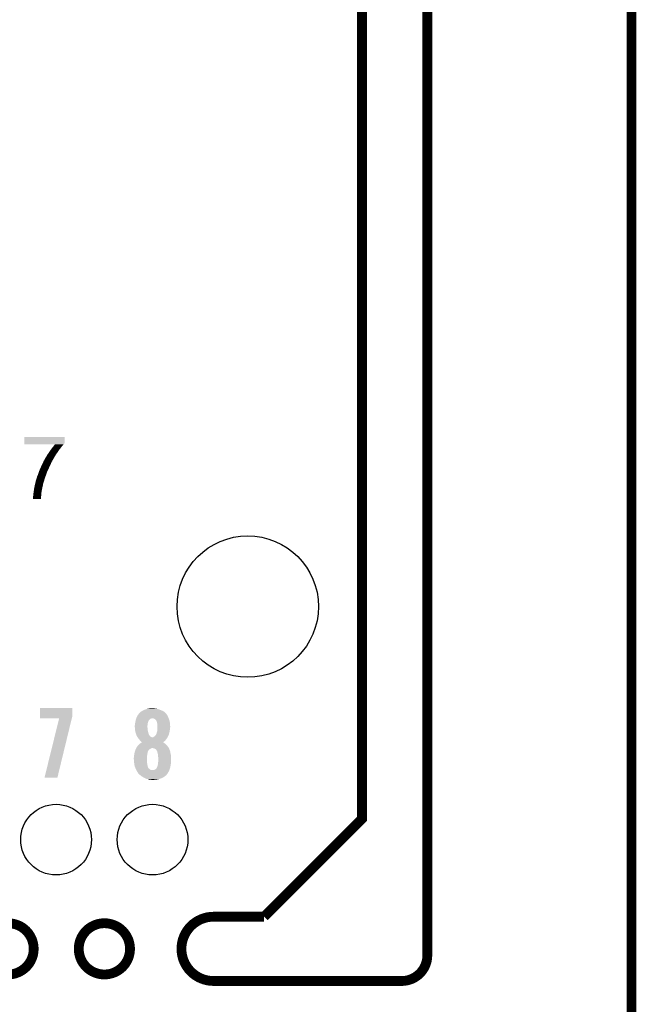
# Model space of a CAD drawing. Extents: x -1.3 to 24.2, y -3.9 to 53.4.
# Tile 26 of 33: x 14.6 to 24.2, y 24 to 39.4. Entities that reach past the tile are written whole.
import ezdxf

# ---------------------------------------------------------------- set-up
doc = ezdxf.new("R2010")
doc.units = 0
doc.layers.get('0').update_dxf_attribs({"linetype": 'CONTINUOUS'})
for name, color, linetype in [('DAC_24_CLICK_V100_GKO', 5, 'CONTINUOUS'), ('DAC_24_CLICK_V100_GTO', 14, 'CONTINUOUS'), ('DAC_24_CLICK_V100_GTS', 12, 'CONTINUOUS')]:
    doc.layers.add(name, color=color, linetype=linetype)

# ---------------------------------------------------------------- blocks, each defined once
blk = doc.blocks.new('ROUND_6')
blk.add_circle((0, 0), 1.1)
blk = doc.blocks.new('ROUND_35')
blk.add_circle((0, 0), 0.55)

msp = doc.modelspace()

# ---------------------------------------------------------------- linework, layer by layer
at = {"layer": 'DAC_24_CLICK_V100_GKO', "const_width": 0.1524}
for points in [[(20.955, 24.80056), (20.955, 53.34)], [(18.415, 25.4), (19.939, 26.924), (19.939, 52.197)], [(24.13, -1.27), (24.13, 51.054)], [(17.63014, 25.4), (18.415, 25.4)], [(17.63014, 24.39924), (20.55622, 24.39924)]]:
    msp.add_lwpolyline(points, dxfattribs=at)
for points in [[(17.63014, 25.4, 1), (17.63014, 24.39924)], [(20.55622, 24.39924, 0.4160804), (20.955, 24.80056)]]:
    msp.add_lwpolyline(points, format="xyb", dxfattribs=at)
for points in [[(14.0335, 24.89962, 1), (14.83106, 24.89962, 1)], [(15.5321, 24.89962, 1), (16.32966, 24.89962, 1)]]:
    msp.add_lwpolyline(points, format="xyb", close=True, dxfattribs=at)
at = {"layer": 'DAC_24_CLICK_V100_GTO'}
for points in [[(14.683744, 32.77108), (14.683768, 32.86503), (15.31366, 32.77108), (15.31366, 32.86503)], [(14.683768, 32.86503), (14.68377, 32.86506), (15.31366, 32.86503), (14.68377, 32.86506)], [(14.68374, 32.7533), (14.683742, 32.760918), (15.29842, 32.7533), (15.303498, 32.760918)], [(14.68374, 32.75079), (14.68374, 32.7533), (15.296536, 32.75079), (15.29842, 32.7533)], [(15.1612, 32.75076), (14.68374, 32.75079), (15.296514, 32.75076), (15.296536, 32.75079)], [(14.683742, 32.766), (14.683744, 32.768534), (15.31112, 32.766), (15.313654, 32.768534)], [(14.683742, 32.760918), (14.683742, 32.766), (15.303498, 32.760918), (15.31112, 32.766)], [(14.683744, 32.768534), (14.683744, 32.77108), (15.313654, 32.768534), (15.31366, 32.77108)], [(15.063786, 32.61868), (15.09522, 32.6644), (15.19682, 32.61868), (15.2273, 32.6644)], [(15.09522, 32.6644), (15.108804, 32.68218), (15.2273, 32.6644), (15.24254, 32.68218)], [(15.108804, 32.68218), (15.135972, 32.71774), (15.24254, 32.68218), (15.26794, 32.71774)], [(15.135972, 32.71774), (15.145674, 32.73044), (15.26794, 32.71774), (15.28064, 32.73044)], [(15.145674, 32.73044), (15.155378, 32.74314), (15.28064, 32.73044), (15.2908, 32.74314)], [(15.155378, 32.74314), (15.1612, 32.75076), (15.2908, 32.74314), (15.296514, 32.75076)], [(14.98125, 32.47898), (14.987324, 32.491678), (15.113, 32.47898), (15.12062, 32.491678)], [(14.987324, 32.491678), (14.98854, 32.49422), (15.12062, 32.491678), (15.121466, 32.49422)], [(14.98854, 32.49422), (14.991082, 32.499302), (15.121466, 32.49422), (15.123158, 32.499302)], [(14.991082, 32.499302), (14.991086, 32.499308), (15.123158, 32.499302), (15.12316, 32.499308)], [(14.991086, 32.499308), (14.99616, 32.506912), (15.12316, 32.499308), (15.128236, 32.506912)], [(14.99616, 32.506912), (14.996162, 32.50692), (15.128236, 32.506912), (15.128242, 32.50692)], [(14.996162, 32.50692), (15.00124, 32.519622), (15.128242, 32.50692), (15.13565, 32.519622)], [(15.00124, 32.519622), (15.008858, 32.53232), (15.13565, 32.519622), (15.143056, 32.53232)], [(15.008858, 32.53232), (15.012244, 32.5374), (15.143056, 32.53232), (15.14602, 32.5374)], [(15.012244, 32.5374), (15.02918, 32.562802), (15.14602, 32.5374), (15.159876, 32.562802)], [(15.02918, 32.562802), (15.030448, 32.56534), (15.159876, 32.562802), (15.161262, 32.56534)], [(15.030448, 32.56534), (15.039342, 32.583122), (15.161262, 32.56534), (15.172576, 32.583122)], [(15.039342, 32.583122), (15.046324, 32.59328), (15.172576, 32.583122), (15.17904, 32.59328)], [(15.046324, 32.59328), (15.063786, 32.61868), (15.17904, 32.59328), (15.19682, 32.61868)], [(14.91234, 32.326578), (14.924314, 32.35452), (15.04188, 32.326578), (15.05458, 32.35452)], [(14.924314, 32.35452), (14.9352, 32.37992), (15.05458, 32.35452), (15.06728, 32.37992)], [(14.9352, 32.37992), (14.946744, 32.40532), (15.06728, 32.37992), (15.07744, 32.40532)], [(14.946744, 32.40532), (14.9606, 32.4358), (15.07744, 32.40532), (15.09268, 32.4358)], [(14.9606, 32.4358), (14.965458, 32.44596), (15.09268, 32.4358), (15.09776, 32.44596)], [(14.965458, 32.44596), (14.973962, 32.46374), (15.09776, 32.44596), (15.10538, 32.46374)], [(14.973962, 32.46374), (14.98125, 32.47898), (15.10538, 32.46374), (15.113, 32.47898)], [(14.861428, 32.1691), (14.86408, 32.179262), (14.98854, 32.1691), (14.991666, 32.179262)], [(14.86408, 32.179262), (14.864082, 32.186882), (14.991666, 32.179262), (14.99401, 32.186882)], [(14.864082, 32.186882), (14.86662, 32.1945), (14.99401, 32.186882), (14.996354, 32.1945)], [(14.86662, 32.1945), (14.876782, 32.2199), (14.996354, 32.1945), (15.00417, 32.2199)], [(14.876782, 32.2199), (14.881134, 32.235142), (15.00417, 32.2199), (15.00886, 32.235142)], [(14.881134, 32.235142), (14.88186, 32.23768), (15.00886, 32.235142), (15.00981, 32.23768)], [(14.88186, 32.23768), (14.88694, 32.258002), (15.00981, 32.23768), (15.017432, 32.258002)], [(14.88694, 32.258002), (14.897102, 32.278322), (15.017432, 32.258002), (15.025052, 32.278322)], [(14.897102, 32.278322), (14.902434, 32.2961), (15.025052, 32.278322), (15.03172, 32.2961)], [(14.902434, 32.2961), (14.90472, 32.30372), (15.03172, 32.2961), (15.03426, 32.30372)], [(14.90472, 32.30372), (14.91234, 32.326578), (15.03426, 32.30372), (15.04188, 32.326578)], [(14.83106, 32.019238), (14.83614, 32.042102), (14.95522, 32.019238), (14.959254, 32.042102)], [(14.83614, 32.042102), (14.8369, 32.04972), (14.959254, 32.042102), (14.9606, 32.04972)], [(14.8369, 32.04972), (14.83868, 32.0675), (14.9606, 32.04972), (14.96455, 32.0675)], [(14.83868, 32.0675), (14.839696, 32.072582), (14.96455, 32.0675), (14.96568, 32.072582)], [(14.839696, 32.072582), (14.84325, 32.090358), (14.96568, 32.072582), (14.96822, 32.090358)], [(14.84325, 32.090358), (14.84376, 32.0929), (14.96822, 32.090358), (14.968946, 32.0929)], [(14.84376, 32.0929), (14.84653, 32.108138), (14.968946, 32.0929), (14.9733, 32.108138)], [(14.84653, 32.108138), (14.84884, 32.12084), (14.9733, 32.108138), (14.975416, 32.12084)], [(14.84884, 32.12084), (14.853478, 32.13862), (14.975416, 32.12084), (14.97838, 32.13862)], [(14.853478, 32.13862), (14.85613, 32.148786), (14.97838, 32.13862), (14.980918, 32.148786)], [(14.85613, 32.148786), (14.858114, 32.156394), (14.980918, 32.148786), (14.985996, 32.156394)], [(14.858114, 32.156394), (14.860102, 32.164016), (14.985996, 32.156394), (14.986, 32.164016)], [(14.860102, 32.164016), (14.861428, 32.1691), (14.986, 32.164016), (14.98854, 32.1691)], [(14.8209, 31.932882), (14.82344, 31.948122), (14.94571, 31.932882), (14.94717, 31.948122)], [(14.8209, 31.90243), (14.8209, 31.932882), (14.942794, 31.90243), (14.94571, 31.932882)], [(14.942792, 31.9024), (14.8209, 31.90243), (14.942792, 31.9024), (14.942794, 31.90243)], [(14.82344, 31.96336), (14.82852, 31.99892), (14.94866, 31.96336), (14.952216, 31.99892)], [(14.82344, 31.95574), (14.82344, 31.96336), (14.9479, 31.95574), (14.94866, 31.96336)], [(14.82344, 31.948122), (14.82344, 31.95574), (14.94717, 31.948122), (14.9479, 31.95574)], [(14.82852, 31.99892), (14.829472, 32.006542), (14.952216, 31.99892), (14.95298, 32.006542)], [(14.829472, 32.006542), (14.83106, 32.019238), (14.95298, 32.006542), (14.95522, 32.019238)], [(14.93012, 28.48867), (14.930124, 28.514038), (15.424342, 28.48867), (15.4305, 28.514038)], [(14.930124, 28.514038), (14.930148, 28.64863), (15.4305, 28.514038), (15.4305, 28.64863)], [(14.930148, 28.64863), (14.93015, 28.64866), (15.4305, 28.64863), (14.93015, 28.64866)], [(16.427872, 28.48864), (16.4338, 28.506422), (16.930582, 28.48864), (16.923174, 28.506422)], [(16.4338, 28.506422), (16.43927, 28.51658), (16.923174, 28.506422), (16.91894, 28.51658)], [(16.43927, 28.51658), (16.45158, 28.53943), (16.91894, 28.51658), (16.906248, 28.53943)], [(16.45158, 28.53943), (16.451588, 28.53944), (16.906248, 28.53943), (16.906242, 28.53944)], [(16.451588, 28.53944), (16.466398, 28.557218), (16.906242, 28.53944), (16.893542, 28.557218)], [(16.466398, 28.557218), (16.472754, 28.564848), (16.893542, 28.557218), (16.883384, 28.564848)], [(16.472754, 28.564848), (16.476976, 28.569916), (16.883384, 28.564848), (16.880842, 28.569916)], [(16.476976, 28.569916), (16.476978, 28.569918), (16.880842, 28.569916), (16.88084, 28.569918)], [(16.476978, 28.569918), (16.48968, 28.58262), (16.88084, 28.569918), (16.866864, 28.58262)], [(16.48968, 28.58262), (16.508722, 28.595318), (16.866864, 28.58262), (16.852892, 28.595318)], [(16.508722, 28.595318), (16.527772, 28.60802), (16.852892, 28.595318), (16.825382, 28.60802)], [(16.527772, 28.60802), (16.533868, 28.61056), (16.825382, 28.60802), (16.81988, 28.61056)], [(16.533868, 28.61056), (16.55826, 28.62072), (16.81988, 28.61056), (16.793464, 28.62072)], [(16.55826, 28.62072), (16.564864, 28.62326), (16.793464, 28.62072), (16.78686, 28.62326)], [(16.564864, 28.62326), (16.591276, 28.633418), (16.78686, 28.62326), (16.756382, 28.633418)], [(16.591276, 28.633418), (16.591282, 28.63342), (16.756382, 28.633418), (16.756372, 28.63342)], [(16.591282, 28.63342), (16.620066, 28.6385), (16.756372, 28.63342), (16.7259, 28.6385)], [(16.620066, 28.6385), (16.63446, 28.64104), (16.7259, 28.6385), (16.703042, 28.64104)], [(16.63446, 28.64104), (16.680178, 28.64358), (16.703042, 28.64104), (16.692882, 28.64358)], [(15.227264, 28.48864), (14.93012, 28.48867), (15.424336, 28.48864), (15.424342, 28.48867)], [(14.998706, 27.561574), (15.227264, 28.48864), (15.199342, 27.561574), (15.424336, 28.48864)], [(16.40332, 28.371802), (16.405224, 28.37942), (16.60144, 28.371802), (16.60144, 28.37942)], [(16.40332, 28.359098), (16.40332, 28.371802), (16.60144, 28.359098), (16.60144, 28.371802)], [(16.40459, 28.343862), (16.40332, 28.359098), (16.60144, 28.343862), (16.60144, 28.359098)], [(16.405224, 28.37942), (16.40586, 28.381962), (16.60144, 28.37942), (16.601756, 28.381962)], [(16.40586, 28.381962), (16.407834, 28.39974), (16.601756, 28.381962), (16.60398, 28.39974)], [(16.407834, 28.39974), (16.4084, 28.40482), (16.60398, 28.39974), (16.604826, 28.40482)], [(16.4084, 28.40482), (16.410092, 28.414982), (16.604826, 28.40482), (16.606522, 28.414982)], [(16.410092, 28.414982), (16.41348, 28.4353), (16.606522, 28.414982), (16.613292, 28.4353)], [(16.41348, 28.4353), (16.415824, 28.44546), (16.613292, 28.4353), (16.61668, 28.44546)], [(16.415824, 28.44546), (16.416998, 28.450544), (16.61668, 28.44546), (16.61922, 28.450544)], [(16.416998, 28.450544), (16.417584, 28.453084), (16.61922, 28.450544), (16.619224, 28.453084)], [(16.417584, 28.453084), (16.420514, 28.465782), (16.619224, 28.453084), (16.629382, 28.465782)], [(16.420514, 28.465782), (16.4211, 28.468318), (16.629382, 28.465782), (16.632762, 28.468318)], [(16.4211, 28.468318), (16.425332, 28.48102), (16.632762, 28.468318), (16.649702, 28.48102)], [(16.425332, 28.48102), (16.426178, 28.483558), (16.649702, 28.48102), (16.65732, 28.483558)], [(16.426178, 28.483558), (16.427026, 28.4861), (16.65732, 28.483558), (16.667478, 28.4861)], [(16.427026, 28.4861), (16.427872, 28.48864), (16.667478, 28.4861), (16.675104, 28.48864)], [(16.692874, 28.4861), (16.680178, 28.48864), (16.93164, 28.4861), (16.930582, 28.48864)], [(16.692882, 28.486098), (16.692874, 28.4861), (16.931642, 28.486098), (16.93164, 28.4861)], [(16.705582, 28.48102), (16.692882, 28.486098), (16.933456, 28.48102), (16.931642, 28.486098)], [(16.72336, 28.470856), (16.705582, 28.48102), (16.937084, 28.470856), (16.933456, 28.48102)], [(16.733524, 28.458158), (16.72336, 28.470856), (16.94162, 28.458158), (16.937084, 28.470856)], [(16.7386, 28.455606), (16.733524, 28.458158), (16.942532, 28.455606), (16.94162, 28.458158)], [(16.738602, 28.453076), (16.7386, 28.455606), (16.943434, 28.453076), (16.942532, 28.455606)], [(16.739618, 28.450538), (16.738602, 28.453076), (16.94434, 28.450538), (16.943434, 28.453076)], [(16.743682, 28.44038), (16.739618, 28.450538), (16.946246, 28.44038), (16.94434, 28.450538)], [(16.74876, 28.4226), (16.743682, 28.44038), (16.94958, 28.4226), (16.946246, 28.44038)], [(16.751936, 28.4099), (16.74876, 28.4226), (16.95196, 28.4099), (16.94958, 28.4226)], [(16.75638, 28.392118), (16.751936, 28.4099), (16.952948, 28.392118), (16.95196, 28.4099)], [(16.75638, 28.364182), (16.75638, 28.392118), (16.9545, 28.364182), (16.952948, 28.392118)], [(16.75638, 28.34894), (16.75638, 28.364182), (16.9545, 28.34894), (16.9545, 28.364182)], [(16.75638, 28.33116), (16.75638, 28.34894), (16.95196, 28.33116), (16.9545, 28.34894)], [(16.405438, 28.333702), (16.40459, 28.343862), (16.60398, 28.333702), (16.60144, 28.343862)], [(16.40586, 28.32862), (16.405438, 28.333702), (16.60398, 28.32862), (16.60398, 28.333702)], [(16.407938, 28.305762), (16.40586, 28.32862), (16.60398, 28.305762), (16.60398, 28.32862)], [(16.4084, 28.30068), (16.407938, 28.305762), (16.605366, 28.30068), (16.60398, 28.305762)], [(16.412974, 28.27782), (16.4084, 28.30068), (16.6116, 28.27782), (16.605366, 28.30068)], [(16.41348, 28.275282), (16.412974, 28.27782), (16.612186, 28.275282), (16.6116, 28.27782)], [(16.4211, 28.25242), (16.41348, 28.275282), (16.617462, 28.25242), (16.612186, 28.275282)], [(16.423276, 28.244804), (16.4211, 28.25242), (16.619218, 28.244804), (16.617462, 28.25242)], [(16.426178, 28.23464), (16.423276, 28.244804), (16.624762, 28.23464), (16.619218, 28.244804)], [(16.43126, 28.22194), (16.426178, 28.23464), (16.631688, 28.22194), (16.624762, 28.23464)], [(16.432956, 28.21686), (16.43126, 28.22194), (16.634458, 28.21686), (16.631688, 28.22194)], [(16.4338, 28.214324), (16.432956, 28.21686), (16.636362, 28.214324), (16.634458, 28.21686)], [(16.436338, 28.211772), (16.4338, 28.214324), (16.638276, 28.211772), (16.636362, 28.214324)], [(16.439156, 28.206704), (16.436338, 28.211772), (16.642078, 28.206704), (16.638276, 28.211772)], [(16.443392, 28.19908), (16.439156, 28.206704), (16.654778, 28.19908), (16.642078, 28.206704)], [(16.446214, 28.194002), (16.443392, 28.19908), (16.667478, 28.194002), (16.654778, 28.19908)], [(16.447628, 28.19146), (16.446214, 28.194002), (16.680178, 28.19146), (16.667478, 28.194002)], [(16.685256, 28.19146), (16.692878, 28.194), (16.912844, 28.19146), (16.914368, 28.194)], [(16.692878, 28.194), (16.703036, 28.201618), (16.914368, 28.194), (16.91894, 28.201618)], [(16.703036, 28.201618), (16.70304, 28.20162), (16.91894, 28.201618), (16.91894, 28.20162)], [(16.70304, 28.20162), (16.712178, 28.209236), (16.91894, 28.20162), (16.92148, 28.209236)], [(16.712178, 28.209236), (16.71524, 28.211788), (16.92148, 28.209236), (16.924018, 28.211788)], [(16.71524, 28.211788), (16.71828, 28.21432), (16.924018, 28.211788), (16.925144, 28.21432)], [(16.71828, 28.21432), (16.725898, 28.22194), (16.925144, 28.21432), (16.928532, 28.22194)], [(16.725898, 28.22194), (16.733518, 28.2321), (16.928532, 28.22194), (16.93305, 28.2321)], [(16.733518, 28.2321), (16.734786, 28.234638), (16.93305, 28.2321), (16.93418, 28.234638)], [(16.734786, 28.234638), (16.741138, 28.247338), (16.93418, 28.234638), (16.937642, 28.247338)], [(16.741138, 28.247338), (16.74368, 28.262578), (16.937642, 28.247338), (16.941798, 28.262578)], [(16.74368, 28.26258), (16.751298, 28.280358), (16.9418, 28.26258), (16.945354, 28.280358)], [(16.74368, 28.262578), (16.74368, 28.26258), (16.941798, 28.262578), (16.9418, 28.26258)], [(16.751298, 28.280358), (16.752144, 28.287982), (16.945354, 28.280358), (16.94688, 28.287982)], [(16.752144, 28.287982), (16.75384, 28.30322), (16.94688, 28.287982), (16.948572, 28.30322)], [(16.75384, 28.30322), (16.754602, 28.31084), (16.948572, 28.30322), (16.94942, 28.31084)], [(16.754602, 28.31084), (16.75638, 28.32862), (16.94942, 28.31084), (16.951642, 28.32862)], [(16.75638, 28.32862), (16.75638, 28.33116), (16.951642, 28.32862), (16.95196, 28.33116)], [(16.433798, 28.03652), (16.44396, 28.051762), (16.92656, 28.03652), (16.915128, 28.051762)], [(16.44396, 28.051762), (16.44831, 28.056838), (16.915128, 28.051762), (16.91132, 28.056838)], [(16.449038, 28.18892), (16.447628, 28.19146), (16.91132, 28.18892), (16.912844, 28.19146)], [(16.44831, 28.056838), (16.459198, 28.06954), (16.91132, 28.056838), (16.89862, 28.06954)], [(16.45811, 28.17622), (16.449038, 28.18892), (16.903702, 28.17622), (16.91132, 28.18892)], [(16.46174, 28.171138), (16.45811, 28.17622), (16.900312, 28.171138), (16.903702, 28.17622)], [(16.459198, 28.06954), (16.47444, 28.08478), (16.89862, 28.06954), (16.88338, 28.08478)], [(16.47045, 28.160978), (16.46174, 28.171138), (16.89354, 28.160978), (16.900312, 28.171138)], [(16.47698, 28.15336), (16.47045, 28.160978), (16.88701, 28.15336), (16.89354, 28.160978)], [(16.47444, 28.08478), (16.477404, 28.087322), (16.88338, 28.08478), (16.880838, 28.087322)], [(16.485448, 28.1432), (16.47698, 28.15336), (16.878302, 28.1432), (16.88701, 28.15336)], [(16.477404, 28.087322), (16.492218, 28.10002), (16.880838, 28.087322), (16.8656, 28.10002)], [(16.48968, 28.13812), (16.485448, 28.1432), (16.87322, 28.13812), (16.878302, 28.1432)], [(16.49984, 28.12796), (16.48968, 28.13812), (16.863058, 28.12796), (16.87322, 28.13812)], [(16.492218, 28.10002), (16.492222, 28.100022), (16.8656, 28.10002), (16.865598, 28.100022)], [(16.492222, 28.100022), (16.505908, 28.107638), (16.865598, 28.100022), (16.855432, 28.107638)], [(16.507458, 28.120342), (16.49984, 28.12796), (16.852946, 28.120342), (16.863058, 28.12796)], [(16.505908, 28.107638), (16.515036, 28.112718), (16.855432, 28.107638), (16.845284, 28.112718)], [(16.515072, 28.115256), (16.507458, 28.120342), (16.846196, 28.115256), (16.852946, 28.120342)], [(16.515036, 28.112718), (16.51504, 28.11272), (16.845284, 28.112718), (16.84283, 28.11272)], [(16.51504, 28.11272), (16.51508, 28.112742), (16.84283, 28.11272), (16.842858, 28.112742)], [(16.51508, 28.112742), (16.515072, 28.115256), (16.842858, 28.112742), (16.846196, 28.115256)], [(16.388926, 27.8765), (16.39062, 27.886658), (16.59128, 27.8765), (16.592408, 27.886658)], [(16.39062, 27.886658), (16.39203, 27.89936), (16.592408, 27.886658), (16.59382, 27.89936)], [(16.39203, 27.89936), (16.39316, 27.909518), (16.59382, 27.89936), (16.596076, 27.909518)], [(16.39316, 27.909518), (16.3957, 27.92222), (16.596076, 27.909518), (16.5989, 27.92222)], [(16.3957, 27.92222), (16.39824, 27.934918), (16.5989, 27.92222), (16.600714, 27.934918)], [(16.39824, 27.934918), (16.398748, 27.94), (16.600714, 27.934918), (16.60144, 27.94)], [(16.398748, 27.94), (16.400272, 27.95524), (16.60144, 27.94), (16.60398, 27.95524)], [(16.400272, 27.95524), (16.400782, 27.960322), (16.60398, 27.95524), (16.60525, 27.960322)], [(16.400782, 27.960322), (16.402626, 27.965398), (16.60525, 27.960322), (16.60652, 27.965398)], [(16.402626, 27.965398), (16.405398, 27.973018), (16.60652, 27.965398), (16.60906, 27.973018)], [(16.405398, 27.973018), (16.41094, 27.98826), (16.60906, 27.973018), (16.615594, 27.98826)], [(16.41094, 27.98826), (16.411956, 27.990802), (16.615594, 27.98826), (16.616684, 27.990802)], [(16.411956, 27.990802), (16.42009, 28.011122), (16.616684, 27.990802), (16.642082, 28.011122)], [(16.42009, 28.011122), (16.421104, 28.013652), (16.642082, 28.011122), (16.647142, 28.013652)], [(16.421104, 28.013652), (16.423636, 28.0162), (16.647142, 28.013652), (16.65224, 28.0162)], [(16.423636, 28.0162), (16.42364, 28.016204), (16.65224, 28.0162), (16.652248, 28.016204)], [(16.42364, 28.016204), (16.425332, 28.02128), (16.652248, 28.016204), (16.664938, 28.02128)], [(16.425332, 28.02128), (16.426178, 28.02382), (16.664938, 28.02128), (16.672564, 28.02382)], [(16.426178, 28.02382), (16.42618, 28.023822), (16.932922, 28.02382), (16.93292, 28.023822)], [(16.42618, 28.023822), (16.433796, 28.036518), (16.93292, 28.023822), (16.92656, 28.036518)], [(16.433796, 28.036518), (16.433798, 28.03652), (16.92656, 28.036518), (16.92656, 28.03652)], [(16.697962, 28.021278), (16.680178, 28.02382), (16.934194, 28.021278), (16.932922, 28.02382)], [(16.7132, 28.01366), (16.697962, 28.021278), (16.93801, 28.01366), (16.934194, 28.021278)], [(16.719546, 28.01112), (16.7132, 28.01366), (16.939282, 28.01112), (16.93801, 28.01366)], [(16.71961, 28.011094), (16.719546, 28.01112), (16.941804, 28.011094), (16.939282, 28.01112)], [(16.7259, 28.008576), (16.71961, 28.011094), (16.94231, 28.008576), (16.941804, 28.011094)], [(16.73606, 27.998418), (16.7259, 28.008576), (16.944342, 27.998418), (16.94231, 28.008576)], [(16.74368, 27.988258), (16.73606, 27.998418), (16.948406, 27.988258), (16.944342, 27.998418)], [(16.74495, 27.98572), (16.74368, 27.988258), (16.94942, 27.98572), (16.948406, 27.988258)], [(16.746222, 27.983178), (16.74495, 27.98572), (16.950374, 27.983178), (16.94942, 27.98572)], [(16.7513, 27.975556), (16.746222, 27.983178), (16.953232, 27.975556), (16.950374, 27.983178)], [(16.7513, 27.973016), (16.7513, 27.975556), (16.954184, 27.973016), (16.953232, 27.975556)], [(16.753478, 27.965398), (16.7513, 27.973016), (16.95704, 27.965398), (16.954184, 27.973016)], [(16.75638, 27.95524), (16.753478, 27.965398), (16.958056, 27.95524), (16.95704, 27.965398)], [(16.760192, 27.939998), (16.75638, 27.95524), (16.95958, 27.939998), (16.958056, 27.95524)], [(16.76146, 27.93492), (16.760192, 27.939998), (16.960966, 27.93492), (16.95958, 27.939998)], [(16.76654, 27.912058), (16.76146, 27.93492), (16.9672, 27.912058), (16.960966, 27.93492)], [(16.76654, 27.89428), (16.76654, 27.912058), (16.968682, 27.89428), (16.9672, 27.912058)], [(16.768128, 27.881582), (16.76654, 27.89428), (16.96974, 27.881582), (16.968682, 27.89428)], [(16.38808, 27.871422), (16.388926, 27.8765), (16.59128, 27.871422), (16.59128, 27.8765)], [(16.38808, 27.856178), (16.38808, 27.871422), (16.59128, 27.856178), (16.59128, 27.871422)], [(16.391172, 27.820622), (16.38808, 27.856178), (16.59128, 27.820622), (16.59128, 27.856178)], [(16.392498, 27.80538), (16.391172, 27.820622), (16.59382, 27.80538), (16.59128, 27.820622)], [(16.39316, 27.79776), (16.392498, 27.80538), (16.594774, 27.79776), (16.59382, 27.80538)], [(16.395066, 27.78506), (16.39316, 27.79776), (16.59636, 27.78506), (16.594774, 27.79776)], [(16.397734, 27.76728), (16.395066, 27.78506), (16.5989, 27.76728), (16.59636, 27.78506)], [(16.40078, 27.746962), (16.397734, 27.76728), (16.603416, 27.746962), (16.5989, 27.76728)], [(16.401678, 27.744418), (16.40078, 27.746962), (16.60398, 27.744418), (16.603416, 27.746962)], [(16.407952, 27.726644), (16.401678, 27.744418), (16.60906, 27.726644), (16.60398, 27.744418)], [(16.7513, 27.729176), (16.75384, 27.734258), (16.956022, 27.729176), (16.957038, 27.734258)], [(16.75384, 27.734258), (16.756382, 27.74442), (16.957038, 27.734258), (16.95907, 27.74442)], [(16.756382, 27.74442), (16.761458, 27.759658), (16.95907, 27.74442), (16.962118, 27.759658)], [(16.761458, 27.759662), (16.764, 27.77744), (16.96212, 27.759662), (16.964658, 27.77744)], [(16.761458, 27.759658), (16.761458, 27.759662), (16.962118, 27.759658), (16.96212, 27.759662)], [(16.764, 27.77744), (16.766222, 27.79522), (16.964658, 27.77744), (16.9672, 27.79522)], [(16.766222, 27.79522), (16.76654, 27.79776), (16.9672, 27.79522), (16.967708, 27.79776)], [(16.76654, 27.79776), (16.767668, 27.807918), (16.967708, 27.79776), (16.96974, 27.807918)], [(16.767668, 27.807918), (16.76908, 27.82062), (16.96974, 27.807918), (16.96974, 27.82062)], [(16.76908, 27.873958), (16.768128, 27.881582), (16.96974, 27.873958), (16.96974, 27.881582)], [(16.76908, 27.82062), (16.76908, 27.873958), (16.96974, 27.82062), (16.96974, 27.873958)], [(16.408848, 27.724106), (16.407952, 27.726644), (16.60906, 27.724106), (16.60906, 27.726644)], [(16.410642, 27.719022), (16.408848, 27.724106), (16.614136, 27.719022), (16.60906, 27.724106)], [(16.41333, 27.711406), (16.410642, 27.719022), (16.616678, 27.711406), (16.614136, 27.719022)], [(16.41602, 27.703782), (16.41333, 27.711406), (16.626838, 27.703782), (16.616678, 27.711406)], [(16.421438, 27.693624), (16.41602, 27.703782), (16.634458, 27.693624), (16.626838, 27.703782)], [(16.425504, 27.686), (16.421438, 27.693624), (16.647158, 27.686), (16.634458, 27.693624)], [(16.428212, 27.680922), (16.425504, 27.686), (16.662398, 27.680922), (16.647158, 27.686)], [(16.428214, 27.68092), (16.428212, 27.680922), (16.697956, 27.68092), (16.662398, 27.680922)], [(16.43634, 27.66568), (16.428214, 27.68092), (16.934178, 27.66568), (16.9418, 27.68092)], [(16.448846, 27.64536), (16.43634, 27.66568), (16.924018, 27.64536), (16.934178, 27.66568)], [(16.456658, 27.632662), (16.448846, 27.64536), (16.915854, 27.632662), (16.924018, 27.64536)], [(16.479522, 27.609798), (16.456658, 27.632662), (16.901154, 27.609798), (16.915854, 27.632662)], [(16.48206, 27.60726), (16.479522, 27.609798), (16.896094, 27.60726), (16.901154, 27.609798)], [(16.482066, 27.607256), (16.48206, 27.60726), (16.896088, 27.607256), (16.896094, 27.60726)], [(16.494764, 27.597098), (16.482066, 27.607256), (16.888458, 27.597098), (16.896088, 27.607256)], [(16.50746, 27.58694), (16.494764, 27.597098), (16.874236, 27.58694), (16.888458, 27.597098)], [(16.511452, 27.5844), (16.50746, 27.58694), (16.87068, 27.5844), (16.874236, 27.58694)], [(16.5354, 27.569162), (16.511452, 27.5844), (16.84782, 27.569162), (16.87068, 27.5844)], [(16.697956, 27.68092), (16.70812, 27.686), (16.9418, 27.68092), (16.943386, 27.686)], [(16.70812, 27.686), (16.72082, 27.69108), (16.943386, 27.686), (16.944974, 27.69108)], [(16.72082, 27.69108), (16.730978, 27.6987), (16.944974, 27.69108), (16.947356, 27.6987)], [(16.730978, 27.6987), (16.743678, 27.7114), (16.947356, 27.6987), (16.951324, 27.7114)], [(16.743678, 27.7114), (16.748758, 27.721558), (16.951324, 27.7114), (16.9545, 27.721558)], [(16.748758, 27.721558), (16.751298, 27.726636), (16.9545, 27.721558), (16.955514, 27.726636)], [(16.751298, 27.726636), (16.7513, 27.729176), (16.955514, 27.726636), (16.956022, 27.729176)], [(15.199334, 27.56154), (14.998706, 27.561574), (15.199334, 27.56154), (15.199342, 27.561574)], [(16.535406, 27.56916), (16.5354, 27.569162), (16.847818, 27.56916), (16.84782, 27.569162)], [(16.56334, 27.55646), (16.535406, 27.56916), (16.822418, 27.55646), (16.847818, 27.56916)], [(16.568422, 27.55392), (16.56334, 27.55646), (16.817338, 27.55392), (16.822418, 27.55646)], [(16.588738, 27.543762), (16.568422, 27.55392), (16.786864, 27.543762), (16.817338, 27.55392)], [(16.601444, 27.54122), (16.588738, 27.543762), (16.779238, 27.54122), (16.786864, 27.543762)], [(16.614138, 27.53868), (16.601444, 27.54122), (16.767808, 27.53868), (16.779238, 27.54122)], [(16.634456, 27.531062), (16.614138, 27.53868), (16.733526, 27.531062), (16.767808, 27.53868)], [(16.654778, 27.53106), (16.634456, 27.531062), (16.733518, 27.53106), (16.733526, 27.531062)], [(16.667478, 27.52852), (16.654778, 27.53106), (16.68018, 27.52852), (16.733518, 27.53106)]]:
    msp.add_solid(points, dxfattribs=at)

# ---------------------------------------------------------------- block references
at = {"layer": 'DAC_24_CLICK_V100_GTS'}
for name, p in [('ROUND_6', (18.161, 30.226)), ('ROUND_35', (15.17904, 26.59888)), ('ROUND_35', (16.68018, 26.59888))]:
    msp.add_blockref(name, p, dxfattribs=at)

doc.saveas('drawing.dxf')
